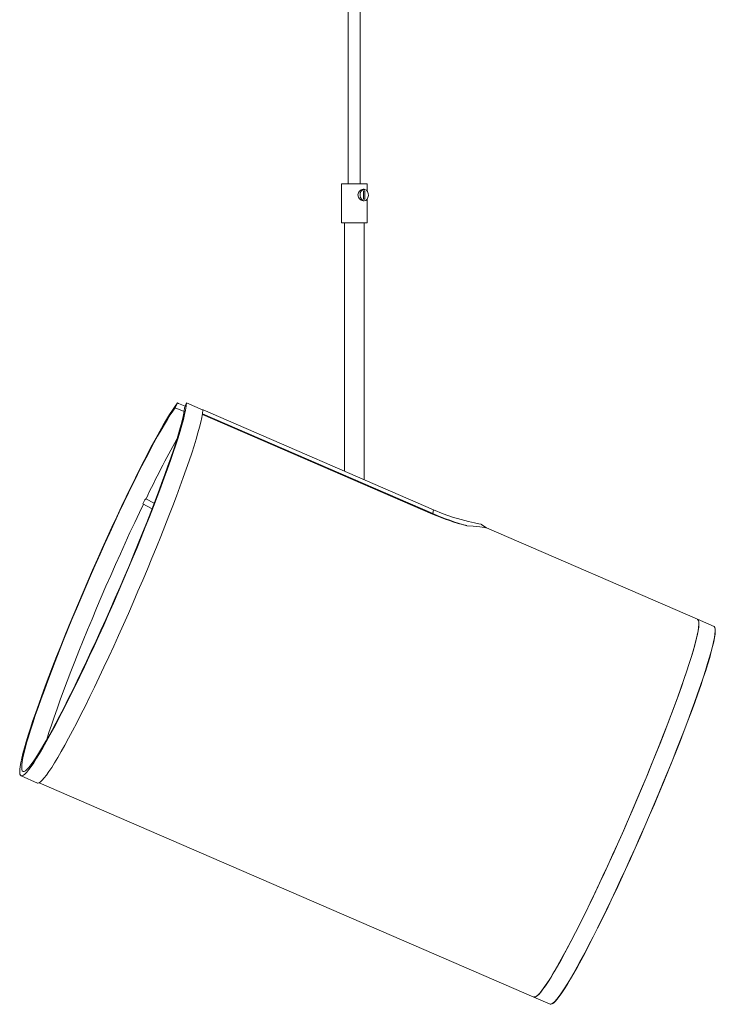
# Model space of a CAD drawing. Header units: millimetres. Extents: x -393 to 293, y -2146 to -151.
# Tile 1 of 3: x -376 to -26, y -2143 to -1647. Entities that reach past the tile are written whole.
import ezdxf

# ---------------------------------------------------------------- set-up
doc = ezdxf.new("R2010")
doc.units = ezdxf.units.MM

msp = doc.modelspace()

# ---------------------------------------------------------------- linework, layer by layer
at = {"color": 7, "linetype": 'Continuous', "lineweight": 15}
for p, q in [((-210.75, -744.86), (-210.75, -1730.03)), ((-204.75, -1730.03), (-204.75, -744.86)), ((-214.25, -1730.03), (-214.25, -1749.53)), ((-214.25, -1730.03), (-201.25, -1730.03)), ((-202.74, -1732.71), (-203.3, -1732.71)), ((-201.25, -1733.56), (-201.25, -1730.03)), ((-203.09, -1733.47), (-202.39, -1733.47)), ((-203.09, -1737.65), (-203.09, -1733.47)), ((-202.39, -1737.65), (-203.09, -1737.65)), ((-202.39, -1733.47), (-202.39, -1737.65)), ((-201.25, -1749.53), (-201.25, -1737.6)), ((-203.3, -1738.46), (-202.74, -1738.46)), ((-201.25, -1749.53), (-214.25, -1749.53)), ((-212.75, -1749.53), (-212.75, -1874.46)), ((-202.75, -1878.79), (-202.75, -1749.53)), ((-297.74, -1842.54), (-296.71, -1840.15)), ((-296.11, -1840.41), (-296.71, -1840.15)), ((-296.1, -1840.37), (-296.12, -1840.41)), ((-296.11, -1840.41), (-296.1, -1840.37)), ((-296.1, -1840.37), (-292.76, -1841.82)), ((-292.04, -1840.15), (-293.07, -1842.54)), ((-283.8, -1843.72), (-292.04, -1840.15)), ((-293.33, -1844.45), (-297.74, -1842.54)), ((-168.37, -1896.03), (-284.1, -1845.89)), ((-168.25, -1895.79), (-284.06, -1845.62)), ((-283.79, -1843.68), (-283.82, -1843.85)), ((-283.82, -1843.85), (-283.8, -1843.72)), ((-283.79, -1843.68), (-283.8, -1843.72)), ((-167.93, -1893.88), (-283.79, -1843.68)), ((-313.99, -1890.92), (-309.44, -1893.39)), ((-308.35, -1890.56), (-312.56, -1888.28)), ((-168.25, -1895.79), (-168.37, -1896.03)), ((-167.93, -1893.88), (-168.25, -1895.79)), ((-141.37, -1902.87), (-143.74, -1901.23)), ((-141.3, -1902.93), (-143.74, -1901.23)), ((-35.1, -1948.94), (-141.3, -1902.93)), ((-26.86, -1952.48), (-35.1, -1948.92)), ((-375.33, -2027.68), (-367.1, -2031.25)), ((-366.16, -2031.1), (-117.39, -2138.88)), ((-117.4, -2138.89), (-109.17, -2142.46))]:
    msp.add_line(p, q, dxfattribs=at)
at = {"color": 7, "linetype": 'Continuous', "lineweight": 15, "flags": 128}
for points in [[(-202.74, -1738.46), (-201.98, -1738.27), (-201.33, -1737.71), (-200.87, -1736.87), (-200.66, -1735.85), (-200.73, -1734.8), (-201.07, -1733.85), (-201.64, -1733.14), (-202.36, -1732.76), (-203.13, -1732.76), (-203.84, -1733.14), (-204.41, -1733.85), (-204.75, -1734.8), (-204.83, -1735.85), (-204.61, -1736.87), (-204.15, -1737.71), (-203.5, -1738.27), (-202.74, -1738.46)], [(-296.71, -1840.15), (-297.89, -1841.77), (-299.2, -1843.7), (-300.63, -1845.92), (-302.17, -1848.43), (-303.81, -1851.23), (-305.56, -1854.3), (-307.4, -1857.63), (-309.34, -1861.22), (-311.35, -1865.04), (-313.44, -1869.09), (-315.61, -1873.35), (-317.83, -1877.82), (-320.11, -1882.46), (-322.43, -1887.27), (-324.79, -1892.24), (-327.19, -1897.34), (-329.61, -1902.55), (-332.04, -1907.87), (-334.48, -1913.27), (-336.91, -1918.73), (-339.34, -1924.24), (-341.75, -1929.77), (-344.13, -1935.32), (-346.48, -1940.85), (-348.79, -1946.36), (-351.04, -1951.81), (-353.24, -1957.2), (-355.38, -1962.51), (-357.44, -1967.71), (-359.42, -1972.8), (-361.32, -1977.75), (-363.12, -1982.54), (-364.83, -1987.17), (-366.43, -1991.61), (-367.93, -1995.85), (-369.31, -1999.88), (-370.57, -2003.67), (-371.7, -2007.23), (-372.71, -2010.54), (-373.59, -2013.58), (-374.34, -2016.34), (-374.95, -2018.83), (-375.42, -2021.02), (-375.75, -2022.91), (-375.94, -2024.5), (-375.99, -2025.77), (-375.9, -2026.73), (-375.67, -2027.38), (-375.3, -2027.7), (-374.78, -2027.7), (-374.13, -2027.38), (-373.35, -2026.73), (-372.43, -2025.77), (-371.38, -2024.5), (-370.21, -2022.91), (-368.91, -2021.02), (-367.5, -2018.83), (-365.97, -2016.34), (-364.34, -2013.58), (-362.6, -2010.54), (-360.77, -2007.23), (-358.84, -2003.67), (-356.84, -1999.88), (-354.75, -1995.85), (-352.6, -1991.61), (-350.38, -1987.17), (-348.11, -1982.54), (-345.79, -1977.75), (-343.43, -1972.8), (-341.04, -1967.71), (-338.62, -1962.51), (-336.19, -1957.2), (-333.75, -1951.81), (-331.32, -1946.36), (-328.89, -1940.85), (-326.48, -1935.32), (-324.09, -1929.77), (-321.74, -1924.24), (-319.43, -1918.73), (-317.17, -1913.27), (-314.96, -1907.87), (-312.82, -1902.55), (-310.75, -1897.34), (-308.76, -1892.24), (-306.85, -1887.27), (-305.03, -1882.46), (-303.32, -1877.82), (-301.7, -1873.35), (-300.2, -1869.09), (-298.8, -1865.04), (-297.53, -1861.22), (-296.38, -1857.63), (-295.36, -1854.3), (-294.46, -1851.23), (-293.7, -1848.43), (-293.08, -1845.92), (-292.59, -1843.7), (-292.24, -1841.77), (-292.04, -1840.15)], [(-296.71, -1840.15), (-297.89, -1841.77), (-299.2, -1843.7), (-300.63, -1845.92), (-302.17, -1848.43), (-303.81, -1851.23), (-305.56, -1854.3), (-307.4, -1857.63), (-309.34, -1861.22), (-311.35, -1865.04), (-313.44, -1869.09), (-315.61, -1873.35), (-317.83, -1877.82), (-320.11, -1882.46), (-322.43, -1887.27), (-324.79, -1892.24), (-327.19, -1897.34), (-329.61, -1902.55), (-332.04, -1907.87), (-334.48, -1913.27), (-336.91, -1918.73), (-339.34, -1924.24), (-341.75, -1929.77), (-344.13, -1935.32), (-346.48, -1940.85), (-348.79, -1946.36), (-351.04, -1951.81), (-353.24, -1957.2), (-355.38, -1962.51), (-357.44, -1967.71), (-359.42, -1972.8), (-361.32, -1977.75), (-363.12, -1982.54), (-364.83, -1987.17), (-366.43, -1991.61), (-367.93, -1995.85), (-369.31, -1999.88), (-370.57, -2003.67), (-371.7, -2007.23), (-372.71, -2010.54), (-373.59, -2013.58), (-374.34, -2016.34), (-374.95, -2018.83), (-375.42, -2021.02), (-375.75, -2022.91), (-375.94, -2024.5), (-375.99, -2025.77), (-375.9, -2026.73), (-375.67, -2027.38), (-375.3, -2027.7), (-374.78, -2027.7), (-374.13, -2027.38), (-373.35, -2026.73), (-372.43, -2025.77), (-371.38, -2024.5), (-370.21, -2022.91), (-368.91, -2021.02), (-367.5, -2018.83), (-365.97, -2016.34), (-364.34, -2013.58), (-362.6, -2010.54), (-360.77, -2007.23), (-358.84, -2003.67), (-356.84, -1999.88), (-354.75, -1995.85), (-352.6, -1991.61), (-350.38, -1987.17), (-348.11, -1982.54), (-345.79, -1977.75), (-343.43, -1972.8), (-341.04, -1967.71), (-338.62, -1962.51), (-336.19, -1957.2), (-333.75, -1951.81), (-331.32, -1946.36), (-328.89, -1940.85), (-326.48, -1935.32), (-324.09, -1929.77), (-321.74, -1924.24), (-319.43, -1918.73), (-317.17, -1913.27), (-314.96, -1907.87), (-312.82, -1902.55), (-310.75, -1897.34), (-308.76, -1892.24), (-306.85, -1887.27), (-305.03, -1882.46), (-303.32, -1877.82), (-301.7, -1873.35), (-300.2, -1869.09), (-298.8, -1865.04), (-297.53, -1861.22), (-296.38, -1857.63), (-295.36, -1854.3), (-294.46, -1851.23), (-293.7, -1848.43), (-293.08, -1845.92), (-292.59, -1843.7), (-292.24, -1841.77), (-292.04, -1840.15)], [(-297.74, -1842.54), (-298.93, -1844.19), (-300.25, -1846.15), (-301.68, -1848.4), (-303.23, -1850.95), (-304.89, -1853.79), (-306.65, -1856.9), (-308.5, -1860.27), (-310.44, -1863.89), (-312.46, -1867.75), (-314.56, -1871.84), (-316.73, -1876.14), (-318.96, -1880.63), (-321.24, -1885.3), (-323.56, -1890.14), (-325.92, -1895.13), (-328.31, -1900.24), (-330.72, -1905.47), (-333.14, -1910.79), (-335.57, -1916.19), (-337.98, -1921.64), (-340.39, -1927.13), (-342.77, -1932.63), (-345.12, -1938.14), (-347.43, -1943.62), (-349.7, -1949.07), (-351.91, -1954.45), (-354.05, -1959.76), (-356.13, -1964.97), (-358.13, -1970.07), (-360.05, -1975.04), (-361.87, -1979.85), (-363.6, -1984.5), (-365.22, -1988.97), (-366.73, -1993.24), (-368.13, -1997.3), (-369.41, -2001.13), (-370.57, -2004.71), (-371.6, -2008.05), (-372.5, -2011.12), (-373.26, -2013.91), (-373.89, -2016.42), (-374.37, -2018.64), (-374.72, -2020.55), (-374.92, -2022.16), (-374.98, -2023.45), (-374.9, -2024.42), (-374.67, -2025.07), (-374.3, -2025.39), (-373.79, -2025.39), (-373.14, -2025.07), (-372.36, -2024.42), (-371.44, -2023.45), (-370.39, -2022.16), (-369.21, -2020.55), (-367.91, -2018.64), (-366.49, -2016.42), (-364.96, -2013.91), (-363.32, -2011.12), (-361.57, -2008.05), (-359.73, -2004.71), (-357.8, -2001.13), (-355.79, -1997.3), (-353.7, -1993.24), (-351.54, -1988.97), (-349.32, -1984.5), (-347.05, -1979.85), (-344.73, -1975.04), (-342.38, -1970.07), (-339.99, -1964.97), (-337.58, -1959.76), (-335.17, -1954.45), (-332.74, -1949.07), (-330.32, -1943.62), (-327.92, -1938.14), (-325.53, -1932.63), (-323.18, -1927.13), (-320.86, -1921.64), (-318.59, -1916.19), (-316.37, -1910.79), (-314.21, -1905.47), (-312.12, -1900.24), (-310.11, -1895.13), (-308.19, -1890.14), (-306.35, -1885.3), (-304.61, -1880.63), (-302.97, -1876.14), (-301.44, -1871.84), (-300.02, -1867.75), (-298.72, -1863.89), (-297.55, -1860.27), (-296.5, -1856.9), (-295.59, -1853.79), (-294.81, -1850.95), (-294.16, -1848.4), (-293.65, -1846.15), (-293.29, -1844.19), (-293.07, -1842.54)], [(-297.74, -1842.54), (-298.93, -1844.19), (-300.25, -1846.15), (-301.68, -1848.4), (-303.23, -1850.95), (-304.89, -1853.79), (-306.65, -1856.9), (-308.5, -1860.27), (-310.44, -1863.89), (-312.46, -1867.75), (-314.56, -1871.84), (-316.73, -1876.14), (-318.96, -1880.63), (-321.24, -1885.3), (-323.56, -1890.14), (-325.92, -1895.13), (-328.31, -1900.24), (-330.72, -1905.47), (-333.14, -1910.79), (-335.57, -1916.19), (-337.98, -1921.64), (-340.39, -1927.13), (-342.77, -1932.63), (-345.12, -1938.14), (-347.43, -1943.62), (-349.7, -1949.07), (-351.91, -1954.45), (-354.05, -1959.76), (-356.13, -1964.97), (-358.13, -1970.07), (-360.05, -1975.04), (-361.87, -1979.85), (-363.6, -1984.5), (-365.22, -1988.97), (-366.73, -1993.24), (-368.13, -1997.3), (-369.41, -2001.13), (-370.57, -2004.71), (-371.6, -2008.05), (-372.5, -2011.12), (-373.26, -2013.91), (-373.89, -2016.42), (-374.37, -2018.64), (-374.72, -2020.55), (-374.92, -2022.16), (-374.98, -2023.45), (-374.9, -2024.42), (-374.67, -2025.07), (-374.3, -2025.39), (-373.79, -2025.39), (-373.14, -2025.07), (-372.36, -2024.42), (-371.44, -2023.45), (-370.39, -2022.16), (-369.21, -2020.55), (-367.91, -2018.64), (-366.49, -2016.42), (-364.96, -2013.91), (-363.32, -2011.12), (-361.57, -2008.05), (-359.73, -2004.71), (-357.8, -2001.13), (-355.79, -1997.3), (-353.7, -1993.24), (-351.54, -1988.97), (-349.32, -1984.5), (-347.05, -1979.85), (-344.73, -1975.04), (-342.38, -1970.07), (-339.99, -1964.97), (-337.58, -1959.76), (-335.17, -1954.45), (-332.74, -1949.07), (-330.32, -1943.62), (-327.92, -1938.14), (-325.53, -1932.63), (-323.18, -1927.13), (-320.86, -1921.64), (-318.59, -1916.19), (-316.37, -1910.79), (-314.21, -1905.47), (-312.12, -1900.24), (-310.11, -1895.13), (-308.19, -1890.14), (-306.35, -1885.3), (-304.61, -1880.63), (-302.97, -1876.14), (-301.44, -1871.84), (-300.02, -1867.75), (-298.72, -1863.89), (-297.55, -1860.27), (-296.5, -1856.9), (-295.59, -1853.79), (-294.81, -1850.95), (-294.16, -1848.4), (-293.65, -1846.15), (-293.29, -1844.19), (-293.07, -1842.54)], [(-283.82, -1843.85), (-284.04, -1845.51), (-284.4, -1847.48), (-284.91, -1849.76), (-285.55, -1852.32), (-286.34, -1855.18), (-287.26, -1858.31), (-288.31, -1861.71), (-289.49, -1865.36), (-290.79, -1869.25), (-292.21, -1873.38), (-293.75, -1877.71), (-295.4, -1882.24), (-297.15, -1886.96), (-299, -1891.85), (-300.94, -1896.88), (-302.97, -1902.05), (-305.07, -1907.34), (-307.25, -1912.72), (-309.49, -1918.18), (-311.78, -1923.7), (-314.12, -1929.27), (-316.51, -1934.85), (-318.92, -1940.44), (-321.36, -1946.02), (-323.81, -1951.55), (-326.27, -1957.04), (-328.73, -1962.45), (-331.17, -1967.77), (-333.6, -1972.98), (-336, -1978.06), (-338.37, -1983), (-340.69, -1987.78), (-342.96, -1992.38), (-345.18, -1996.78), (-347.32, -2000.98), (-349.4, -2004.95), (-351.39, -2008.69), (-353.29, -2012.17), (-355.1, -2015.4), (-356.81, -2018.35), (-358.41, -2021.02), (-359.9, -2023.4), (-361.28, -2025.47), (-362.53, -2027.24), (-363.65, -2028.7), (-364.65, -2029.84), (-365.51, -2030.65), (-366.24, -2031.14), (-366.82, -2031.3), (-367.1, -2031.25)], [(-283.82, -1843.85), (-284.04, -1845.51), (-284.4, -1847.48), (-284.91, -1849.76), (-285.55, -1852.32), (-286.34, -1855.18), (-287.26, -1858.31), (-288.31, -1861.71), (-289.49, -1865.36), (-290.79, -1869.25), (-292.21, -1873.38), (-293.75, -1877.71), (-295.4, -1882.24), (-297.15, -1886.96), (-299, -1891.85), (-300.94, -1896.88), (-302.97, -1902.05), (-305.07, -1907.34), (-307.25, -1912.72), (-309.49, -1918.18), (-311.78, -1923.7), (-314.12, -1929.27), (-316.51, -1934.85), (-318.92, -1940.44), (-321.36, -1946.02), (-323.81, -1951.55), (-326.27, -1957.04), (-328.73, -1962.45), (-331.17, -1967.77), (-333.6, -1972.98), (-336, -1978.06), (-338.37, -1983), (-340.69, -1987.78), (-342.96, -1992.38), (-345.18, -1996.78), (-347.32, -2000.98), (-349.4, -2004.95), (-351.39, -2008.69), (-353.29, -2012.17), (-355.1, -2015.4), (-356.81, -2018.35), (-358.41, -2021.02), (-359.9, -2023.4), (-361.28, -2025.47), (-362.53, -2027.24), (-363.65, -2028.7), (-364.65, -2029.84), (-365.51, -2030.65), (-366.24, -2031.14), (-366.82, -2031.3), (-367.1, -2031.25)], [(-313.78, -1891.04), (-315.76, -1895.18), (-318.13, -1900.21), (-320.53, -1905.36), (-322.94, -1910.61), (-325.36, -1915.96), (-327.79, -1921.38), (-330.2, -1926.84), (-332.6, -1932.34), (-334.98, -1937.85), (-337.32, -1943.36), (-339.62, -1948.83), (-341.87, -1954.27), (-344.06, -1959.64), (-346.19, -1964.92), (-348.25, -1970.11), (-350.23, -1975.17), (-352.12, -1980.1), (-353.92, -1984.87), (-355.62, -1989.47), (-357.21, -1993.89), (-358.69, -1998.1), (-360.06, -2002.09), (-361.3, -2005.85), (-362.42, -2009.37), (-362.55, -2009.78)], [(-313.78, -1891.04), (-315.76, -1895.18), (-318.13, -1900.21), (-320.53, -1905.36), (-322.94, -1910.61), (-325.36, -1915.96), (-327.79, -1921.38), (-330.2, -1926.84), (-332.6, -1932.34), (-334.98, -1937.85), (-337.32, -1943.36), (-339.62, -1948.83), (-341.87, -1954.27), (-344.06, -1959.64), (-346.19, -1964.92), (-348.25, -1970.11), (-350.23, -1975.17), (-352.12, -1980.1), (-353.92, -1984.87), (-355.62, -1989.47), (-357.21, -1993.89), (-358.69, -1998.1), (-360.06, -2002.09), (-361.3, -2005.85), (-362.42, -2009.37), (-362.55, -2009.78)], [(-167.93, -1893.88), (-163.04, -1895.86), (-158.37, -1897.49), (-154.04, -1898.8), (-150.28, -1899.77), (-147.24, -1900.47), (-145.07, -1900.92), (-143.91, -1901.17), (-143.88, -1901.21)], [(-167.93, -1893.88), (-163.04, -1895.86), (-158.37, -1897.49), (-154.04, -1898.8), (-150.28, -1899.77), (-147.24, -1900.47), (-145.07, -1900.92), (-143.91, -1901.17), (-143.88, -1901.21)], [(-141.41, -1902.92), (-141.4, -1902.9), (-142.33, -1902.78), (-144.62, -1902.51), (-148.02, -1902.12), (-151.07, -1901.87)], [(-35.25, -1948.87), (-34.93, -1949.02), (-34.63, -1949.51), (-34.46, -1950.31), (-34.44, -1951.42), (-34.57, -1952.86), (-34.83, -1954.59), (-35.23, -1956.64), (-35.77, -1958.97), (-36.45, -1961.6), (-37.26, -1964.5), (-38.21, -1967.67), (-39.28, -1971.1), (-40.48, -1974.77), (-41.8, -1978.68), (-43.24, -1982.81), (-44.79, -1987.15), (-46.44, -1991.68), (-48.2, -1996.38), (-50.05, -2001.25), (-51.99, -2006.26), (-54.01, -2011.4), (-56.1, -2016.65), (-58.27, -2021.99), (-60.49, -2027.4), (-62.77, -2032.87), (-65.1, -2038.38), (-67.46, -2043.91), (-69.85, -2049.43), (-72.26, -2054.94), (-74.69, -2060.41), (-77.12, -2065.82), (-79.55, -2071.16), (-81.97, -2076.41), (-84.37, -2081.55), (-86.74, -2086.56), (-89.08, -2091.43), (-91.37, -2096.13), (-93.61, -2100.66), (-95.79, -2105), (-97.91, -2109.13), (-99.95, -2113.04), (-101.91, -2116.71), (-103.79, -2120.14), (-105.57, -2123.31), (-107.26, -2126.21), (-108.83, -2128.84), (-110.3, -2131.18), (-111.66, -2133.22), (-112.89, -2134.96), (-114, -2136.39), (-114.98, -2137.5), (-115.83, -2138.31), (-116.55, -2138.79), (-117.13, -2138.95), (-117.54, -2138.81)], [(-117.36, -2138.8), (-117.33, -2138.82), (-116.81, -2138.82), (-116.16, -2138.49), (-115.36, -2137.83), (-114.44, -2136.86), (-113.38, -2135.56), (-112.19, -2133.95), (-110.88, -2132.02), (-109.45, -2129.8), (-107.9, -2127.27), (-106.25, -2124.46), (-104.49, -2121.37), (-102.63, -2118.02), (-100.69, -2114.41), (-98.66, -2110.55), (-96.55, -2106.47), (-94.37, -2102.17), (-92.13, -2097.67), (-89.84, -2092.98), (-87.5, -2088.13), (-85.12, -2083.12), (-82.71, -2077.98), (-80.27, -2072.72), (-77.83, -2067.36), (-75.37, -2061.92), (-72.92, -2056.41), (-70.49, -2050.87), (-68.07, -2045.3), (-65.68, -2039.73), (-63.32, -2034.17), (-61.01, -2028.64), (-58.76, -2023.17), (-56.56, -2017.76), (-54.43, -2012.45), (-52.38, -2007.25), (-50.41, -2002.17), (-48.53, -1997.24), (-46.74, -1992.46), (-45.06, -1987.87), (-43.48, -1983.47), (-42.02, -1979.27), (-40.67, -1975.3), (-39.45, -1971.57), (-38.35, -1968.08), (-37.38, -1964.86), (-36.55, -1961.91), (-35.86, -1959.24), (-35.3, -1956.86), (-34.89, -1954.79), (-34.61, -1953.02), (-34.49, -1951.56), (-34.5, -1950.42), (-34.66, -1949.61), (-34.96, -1949.12), (-35.14, -1949.01)], [(-109.24, -2142.41), (-108.97, -2142.46), (-108.39, -2142.3), (-107.67, -2141.82), (-106.82, -2141.02), (-105.84, -2139.9), (-104.73, -2138.47), (-103.5, -2136.73), (-102.15, -2134.69), (-100.68, -2132.35), (-99.1, -2129.73), (-97.42, -2126.83), (-95.63, -2123.66), (-93.76, -2120.23), (-91.8, -2116.55), (-89.75, -2112.65), (-87.64, -2108.52), (-85.46, -2104.18), (-83.21, -2099.65), (-80.92, -2094.95), (-78.59, -2090.08), (-76.22, -2085.07), (-73.82, -2079.94), (-71.4, -2074.69), (-68.97, -2069.35), (-66.54, -2063.94), (-64.11, -2058.47), (-61.7, -2052.96), (-59.31, -2047.44), (-56.95, -2041.91), (-54.62, -2036.4), (-52.35, -2030.94), (-50.12, -2025.52), (-47.96, -2020.18), (-45.86, -2014.94), (-43.84, -2009.8), (-41.9, -2004.79), (-40.05, -1999.92), (-38.3, -1995.22), (-36.64, -1990.69), (-35.09, -1986.36), (-33.66, -1982.23), (-32.34, -1978.32), (-31.14, -1974.64), (-30.07, -1971.22), (-29.12, -1968.04), (-28.31, -1965.14), (-27.63, -1962.52), (-27.09, -1960.18), (-26.69, -1958.14), (-26.42, -1956.4), (-26.3, -1954.97), (-26.32, -1953.86), (-26.48, -1953.05), (-26.78, -1952.57), (-26.95, -1952.47)], [(-109.17, -2142.46), (-108.89, -2142.52), (-108.31, -2142.35), (-107.6, -2141.87), (-106.75, -2141.07), (-105.77, -2139.95), (-104.66, -2138.52), (-103.42, -2136.78), (-102.07, -2134.74), (-100.6, -2132.41), (-99.02, -2129.78), (-97.34, -2126.88), (-95.56, -2123.71), (-93.68, -2120.28), (-91.72, -2116.6), (-89.67, -2112.69), (-87.56, -2108.56), (-85.38, -2104.23), (-83.13, -2099.7), (-80.84, -2094.99), (-78.51, -2090.13), (-76.14, -2085.12), (-73.74, -2079.98), (-71.32, -2074.73), (-68.89, -2069.39), (-66.46, -2063.98), (-64.03, -2058.51), (-61.62, -2053), (-59.22, -2047.47), (-56.86, -2041.95), (-54.54, -2036.44), (-52.26, -2030.97), (-50.03, -2025.55), (-47.87, -2020.21), (-45.77, -2014.97), (-43.75, -2009.83), (-41.81, -2004.82), (-39.96, -1999.95), (-38.21, -1995.25), (-36.55, -1990.72), (-35, -1986.38), (-33.57, -1982.25), (-32.25, -1978.34), (-31.05, -1974.67), (-29.98, -1971.24), (-29.03, -1968.07), (-28.22, -1965.16), (-27.54, -1962.54), (-27, -1960.2), (-26.59, -1958.16), (-26.33, -1956.42), (-26.21, -1954.99), (-26.23, -1953.87), (-26.39, -1953.07), (-26.69, -1952.59), (-26.86, -1952.48)]]:
    msp.add_lwpolyline(points, dxfattribs=at)
at = {"color": 7, "linetype": 'Continuous', "lineweight": 15}
for centre, radius, start, end in [((-203, -1735.58), 2.89, 95.843, 264.157), ((159.01, -2113.52), 522.5, 150.7703, 154.4717), ((-307.94, -1892.49), 6.25, 137.6867, 165.466), ((-124.99, -1796.07), 108.97, 246.5456, 256.1525), ((-115.64, -1774.51), 132.19, 246.5495, 254.4516), ((-117.08, -1778.3), 128.15, 246.4651, 254.5937)]:
    msp.add_arc(centre, radius, start, end, dxfattribs=at)

doc.saveas('drawing.dxf')
